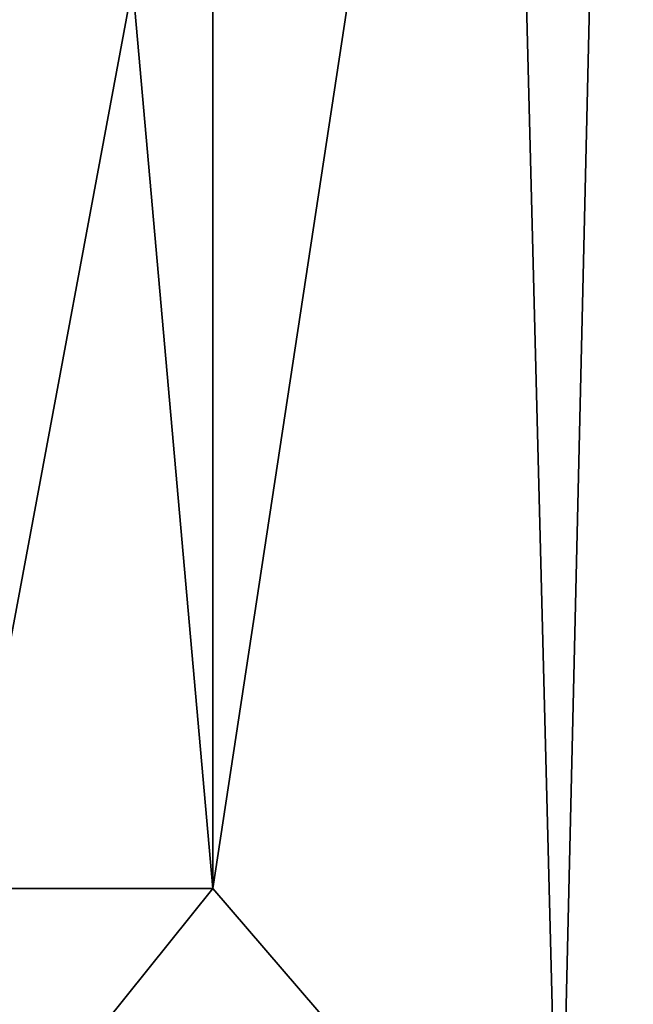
# Model space of a CAD drawing. Header units: millimetres. Extents: x -19 to 152, y -2 to 200.
# Tile 60 of 162: x 11.46 to 17.24, y 3.71 to 12.99. Entities that reach past the tile are written whole.
import ezdxf

# ---------------------------------------------------------------- set-up
doc = ezdxf.new("R2010")
doc.units = ezdxf.units.MM
doc.header["$LTSCALE"] = 65.185185
for name, color, linetype in [('672', 7, 'CONTINUOUS'), ('775', 7, 'CONTINUOUS'), ('780', 7, 'CONTINUOUS')]:
    doc.layers.add(name, color=color, linetype=linetype)

msp = doc.modelspace()

# ---------------------------------------------------------------- linework, layer by layer
at = {"layer": '672', "color": 7, "linetype": 'Continuous'}
for points in [[(9.365, 30.8, 14.6648), (10.2267, 1, 14.0774), (15.7858, 30.8, 7.3191), (9.365, 30.8, 14.6648)], [(10.2267, 1, 14.0774), (16.5481, 1, 5.3773), (15.7858, 30.8, 7.3191), (10.2267, 1, 14.0774)], [(17.2436, 30.8, -2.3277), (16.5481, 1, -5.3773), (13.2802, 4.8, -11.2426), (17.2436, 30.8, -2.3277)], [(13.2802, 30.8, -11.2426), (17.2436, 30.8, -2.3277), (13.2802, 4.8, -11.2426), (13.2802, 30.8, -11.2426)], [(15.7858, 30.8, 7.3191), (16.5481, 1, 5.3773), (17.2436, 30.8, -2.3277), (15.7858, 30.8, 7.3191)], [(16.5481, 1, 5.3773), (16.5481, 1, -5.3773), (17.2436, 30.8, -2.3277), (16.5481, 1, 5.3773)], [(16.5481, 1, -5.3773), (10.2267, 1, -14.0774), (13.2802, 4.8, -11.2426), (16.5481, 1, -5.3773)], [(13.2802, 4.8, -11.2426), (10.2267, 1, -14.0774), (11.1853, 4.8, -13.3284), (13.2802, 4.8, -11.2426)]]:
    msp.add_3dface(points, dxfattribs=at)
at = {"layer": '775', "color": 7, "linetype": 'Continuous'}
msp.add_3dface([(13.2802, 4.8, -11.2426), (11.1853, 4.8, -13.3284), (10.437, 4.8, -8.085), (13.2802, 4.8, -11.2426)], dxfattribs=at)
at = {"layer": '780', "color": 7, "linetype": 'Continuous'}
for points in [[(13.2802, 30.8, -11.2426), (13.2802, 4.8, -11.2426), (10.437, 36.8, -8.085), (13.2802, 30.8, -11.2426)], [(13.2802, 4.8, -11.2426), (10.437, 4.8, -8.085), (10.437, 36.8, -8.085), (13.2802, 4.8, -11.2426)]]:
    msp.add_3dface(points, dxfattribs=at)

doc.saveas('drawing.dxf')
